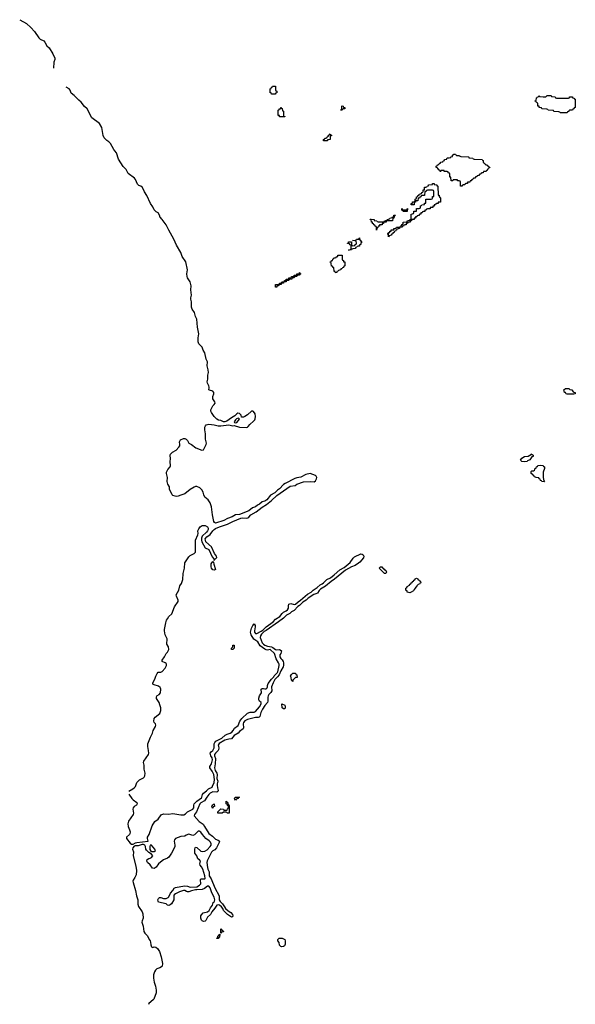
# Model space of a CAD drawing. Header units: inches. Extents: x 2808529 to 2951249, y 860290 to 1033701.
# Tile 2 of 153: x 2923550 to 2931893, y 880738 to 895529. Entities that reach past the tile are written whole.
import ezdxf

# ---------------------------------------------------------------- set-up
doc = ezdxf.new("R2010")
doc.units = ezdxf.units.IN
doc.header["$MEASUREMENT"] = 0
for name, color, linetype in [('C9828', 7, 'Continuous'), ('C9829', 7, 'Continuous'), ('C9838', 7, 'Continuous'), ('C9839', 7, 'Continuous')]:
    doc.layers.add(name, color=color, linetype=linetype)

msp = doc.modelspace()

# ---------------------------------------------------------------- linework, layer by layer
at = {"layer": 'C9828', "color": 6}
for points in [[(2925190, 883941), (2925250, 883975), (2925270, 883992), (2925287, 884010), (2925309, 884070), (2925318, 884082), (2925351, 884110), (2925410, 884139), (2925420, 884150), (2925429, 884170), (2925434, 884210), (2925421, 884270), (2925420, 884330), (2925410, 884370), (2925412, 884390), (2925484, 884490), (2925487, 884510), (2925485, 884550), (2925472, 884612), (2925472, 884650), (2925514, 884750), (2925546, 884810), (2925554, 884850), (2925589, 884910), (2925593, 884930), (2925591, 884950), (2925570, 884970), (2925562, 884990), (2925568, 885030), (2925585, 885050), (2925655, 885105), (2925669, 885150), (2925667, 885190), (2925655, 885235), (2925643, 885270), (2925605, 885330), (2925602, 885350), (2925610, 885370), (2925646, 885394), (2925663, 885417), (2925670, 885470), (2925666, 885486), (2925658, 885498), (2925636, 885516), (2925570, 885538), (2925551, 885550), (2925547, 885570), (2925577, 885623), (2925592, 885670), (2925613, 885710), (2925630, 885730), (2925670, 885730), (2925690, 885737), (2925734, 885786), (2925754, 885830), (2925755, 885850), (2925750, 885859), (2925736, 885870), (2925691, 885890), (2925689, 885910), (2925724, 885956), (2925750, 886009), (2925769, 886030), (2925790, 886070), (2925786, 886106), (2925758, 886150), (2925757, 886170), (2925766, 886210), (2925764, 886230), (2925735, 886290), (2925725, 886350), (2925724, 886370), (2925745, 886470), (2925756, 886510), (2925767, 886530), (2925790, 886562), (2925834, 886606), (2925872, 886710), (2925929, 886790), (2925930, 886810), (2925902, 886870), (2925901, 886890), (2925938, 886962), (2925954, 887026), (2925978, 887062), (2926000, 887120), (2926005, 887210), (2926024, 887290), (2926032, 887370), (2926090, 887461), (2926110, 887480), (2926170, 887510), (2926190, 887530), (2926190, 887710), (2926224, 887790), (2926229, 887810), (2926227, 887850), (2926238, 887882), (2926260, 887910), (2926290, 887933), (2926335, 887930), (2926372, 887910), (2926381, 887890), (2926380, 887870), (2926372, 887850), (2926357, 887830), (2926290, 887770), (2926278, 887742), (2926278, 887710), (2926287, 887687), (2926337, 887597), (2926390, 887569), (2926441, 887461), (2926464, 887430), (2926470, 887406), (2926477, 887423), (2926490, 887429), (2926510, 887449), (2926505, 887470), (2926475, 887510), (2926432, 887612), (2926347, 887687), (2926338, 887710), (2926337, 887730), (2926359, 887761), (2926410, 887796), (2926449, 887851), (2926469, 887871), (2926490, 887886), (2926550, 887910), (2926670, 887950), (2926748, 887992), (2926870, 888041), (2926890, 888047), (2926950, 888041), (2926976, 888044), (2926990, 888054), (2927020, 888090), (2927103, 888137), (2927190, 888206), (2927255, 888245), (2927330, 888305), (2927410, 888382), (2927610, 888522), (2927686, 888534), (2927711, 888550), (2927810, 888587), (2927910, 888594), (2927970, 888587), (2927990, 888602), (2928006, 888630), (2928011, 888650), (2928004, 888670), (2927990, 888683), (2927910, 888712), (2927844, 888696), (2927770, 888655), (2927710, 888648), (2927682, 888638), (2927536, 888564), (2927513, 888547), (2927450, 888481), (2927420, 888460), (2927379, 888421), (2927315, 888385), (2927263, 888317), (2927230, 888299), (2927193, 888287), (2927150, 888251), (2927122, 888238), (2927090, 888213), (2927046, 888194), (2926989, 888150), (2926850, 888097), (2926791, 888089), (2926741, 888059), (2926670, 888037), (2926616, 888004), (2926490, 887967), (2926474, 887974), (2926467, 887990), (2926447, 888090), (2926430, 888210), (2926410, 888270), (2926379, 888319), (2926330, 888355), (2926314, 888394), (2926305, 888430), (2926287, 888467), (2926256, 888496), (2926210, 888517), (2926190, 888516), (2926170, 888508), (2926110, 888470), (2926030, 888405), (2925970, 888388), (2925930, 888370), (2925910, 888366), (2925882, 888370), (2925850, 888380), (2925840, 888390), (2925826, 888426), (2925800, 888470), (2925797, 888510), (2925774, 888550), (2925768, 888570), (2925764, 888590), (2925768, 888650), (2925755, 888710), (2925755, 888730), (2925774, 888770), (2925807, 888810), (2925812, 888828), (2925807, 888890), (2925815, 888930), (2925810, 888990), (2925816, 889004), (2925846, 889034), (2925898, 889062), (2925940, 889110), (2925952, 889130), (2925956, 889150), (2925950, 889190), (2925964, 889216), (2926010, 889236), (2926030, 889236), (2926050, 889230), (2926070, 889210), (2926090, 889170), (2926130, 889146), (2926197, 889097), (2926285, 889065), (2926310, 889070), (2926352, 889150), (2926356, 889170), (2926339, 889230), (2926339, 889310), (2926330, 889370), (2926330, 889410), (2926339, 889430), (2926350, 889441), (2926370, 889450), (2926391, 889451), (2926470, 889444), (2926530, 889430), (2926570, 889430), (2926610, 889431), (2926650, 889440), (2926690, 889441), (2926750, 889430), (2926770, 889433), (2926850, 889410), (2926955, 889405), (2926970, 889409), (2926981, 889419), (2927008, 889450), (2927063, 889497), (2927080, 889520), (2927087, 889533), (2927090, 889570), (2927086, 889610), (2927061, 889641), (2927050, 889646), (2927030, 889646), (2926970, 889593), (2926930, 889567), (2926910, 889557), (2926896, 889556), (2926880, 889560), (2926873, 889590), (2926856, 889610), (2926850, 889615), (2926823, 889617), (2926810, 889610), (2926782, 889578), (2926730, 889549), (2926661, 889499), (2926630, 889489), (2926610, 889490), (2926570, 889507), (2926534, 889514), (2926508, 889528), (2926470, 889570), (2926430, 889630), (2926422, 889650), (2926421, 889670), (2926448, 889730), (2926471, 889750), (2926484, 889770), (2926482, 889790), (2926452, 889832), (2926450, 889870), (2926464, 889910), (2926463, 889930), (2926450, 889951), (2926402, 889962), (2926391, 889971), (2926393, 890000)], [(2925190, 883893), (2925233, 883830), (2925253, 883810), (2925310, 883770), (2925315, 883750), (2925304, 883730), (2925270, 883710), (2925254, 883690), (2925249, 883670), (2925259, 883610), (2925254, 883590), (2925182, 883490), (2925172, 883450), (2925178, 883410), (2925200, 883360), (2925207, 883330), (2925202, 883298), (2925197, 883290), (2925153, 883250), (2925155, 883230), (2925210, 883158), (2925230, 883145), (2925255, 883145), (2925290, 883166), (2925310, 883170), (2925478, 883190), (2925467, 883230), (2925470, 883250), (2925493, 883290), (2925539, 883421), (2925577, 883483), (2925630, 883522), (2925673, 883587), (2925710, 883599), (2925785, 883595), (2925850, 883604), (2925970, 883586), (2926014, 883586), (2926041, 883599), (2926070, 883630), (2926151, 883669), (2926164, 883690), (2926167, 883730), (2926172, 883748), (2926189, 883771), (2926208, 883792), (2926278, 883842), (2926284, 883850), (2926297, 883890), (2926310, 883910), (2926357, 883943), (2926386, 883974), (2926439, 884001), (2926447, 884013), (2926470, 884070), (2926475, 884115), (2926464, 884190), (2926442, 884242), (2926403, 884290), (2926407, 884310), (2926430, 884350), (2926443, 884410), (2926441, 884441), (2926422, 884470), (2926414, 884490), (2926412, 884510), (2926425, 884530), (2926450, 884551), (2926462, 884570), (2926468, 884592), (2926471, 884650), (2926479, 884670), (2926495, 884690), (2926583, 884737), (2926637, 884783), (2926664, 884796), (2926711, 884809), (2926735, 884825), (2926757, 884850), (2926775, 884885), (2926830, 884925), (2926855, 884990), (2926886, 885034), (2926970, 885110), (2927010, 885129), (2927070, 885127), (2927090, 885139), (2927151, 885209), (2927178, 885250), (2927177, 885270), (2927153, 885293), (2927142, 885310), (2927143, 885337), (2927152, 885370), (2927182, 885418), (2927178, 885470), (2927190, 885482), (2927210, 885482), (2927230, 885475), (2927250, 885478), (2927264, 885490), (2927272, 885510), (2927270, 885530), (2927282, 885558), (2927330, 885623), (2927364, 885656), (2927370, 885671), (2927419, 885721), (2927425, 885735), (2927446, 885830), (2927445, 885850), (2927437, 885870), (2927401, 885930), (2927377, 886010), (2927310, 886066), (2927270, 886060), (2927250, 886061), (2927230, 886072), (2927163, 886123), (2927125, 886185), (2927066, 886226), (2927028, 886290), (2927020, 886310), (2927018, 886330), (2927030, 886390), (2927050, 886431), (2927070, 886455), (2927085, 886430), (2927086, 886410), (2927074, 886350), (2927076, 886330), (2927090, 886310), (2927110, 886310), (2927175, 886345), (2927200, 886360), (2927250, 886408), (2927355, 886485), (2927390, 886522), (2927455, 886565), (2927490, 886610), (2927510, 886628), (2927550, 886648), (2927570, 886665), (2927585, 886690), (2927584, 886730), (2927592, 886748), (2927604, 886756), (2927622, 886758), (2927670, 886745), (2927690, 886750), (2927730, 886786), (2927767, 886810), (2927870, 886902), (2927925, 886930), (2927958, 886962), (2928019, 887001), (2928060, 887040), (2928090, 887053), (2928110, 887068), (2928162, 887118), (2928216, 887144), (2928272, 887188), (2928355, 887265), (2928420, 887300), (2928510, 887377), (2928558, 887442), (2928579, 887461), (2928670, 887504), (2928690, 887500), (2928705, 887490), (2928717, 887470), (2928713, 887447), (2928658, 887382), (2928636, 887364), (2928589, 887331), (2928530, 887310), (2928441, 887259), (2928276, 887124), (2928228, 887092), (2928142, 887018), (2928066, 886974), (2928045, 886955), (2928023, 886917), (2927997, 886903), (2927966, 886894), (2927882, 886838), (2927850, 886810), (2927802, 886778), (2927750, 886730), (2927725, 886715), (2927670, 886655), (2927630, 886635), (2927605, 886610), (2927557, 886583), (2927510, 886541), (2927435, 886485), (2927250, 886356), (2927221, 886339), (2927182, 886298), (2927166, 886274), (2927162, 886250), (2927192, 886170), (2927209, 886149), (2927230, 886132), (2927270, 886117), (2927331, 886110), (2927350, 886100), (2927390, 886068), (2927410, 886064), (2927450, 886066), (2927475, 886055), (2927479, 886050), (2927475, 886030), (2927470, 886010), (2927458, 885990), (2927456, 885956), (2927470, 885931), (2927492, 885912), (2927504, 885890), (2927510, 885870), (2927513, 885830), (2927508, 885810), (2927473, 885750), (2927446, 885690), (2927423, 885657), (2927382, 885618), (2927354, 885566), (2927332, 885510), (2927334, 885446), (2927320, 885420), (2927289, 885391), (2927280, 885370), (2927275, 885350), (2927277, 885290), (2927270, 885270), (2927230, 885225), (2927194, 885170), (2927188, 885150), (2927170, 885122), (2927156, 885064), (2927146, 885054), (2927131, 885049), (2927090, 885049), (2927050, 885035), (2926970, 885018), (2926930, 884995), (2926912, 884970), (2926905, 884950), (2926910, 884890), (2926903, 884877), (2926850, 884838), (2926829, 884811), (2926770, 884775), (2926730, 884726), (2926690, 884723), (2926630, 884707), (2926544, 884656), (2926530, 884630), (2926540, 884590), (2926537, 884563), (2926530, 884550), (2926489, 884511), (2926474, 884490), (2926476, 884470), (2926490, 884430), (2926490, 884410), (2926484, 884370), (2926487, 884350), (2926474, 884290), (2926484, 884250), (2926510, 884210), (2926516, 884190), (2926512, 884130), (2926524, 884090), (2926515, 884050), (2926515, 884030), (2926518, 883990), (2926530, 883950), (2926526, 883934), (2926510, 883923), (2926450, 883928), (2926430, 883921), (2926411, 883910), (2926390, 883890), (2926358, 883850), (2926327, 883793), (2926270, 883764), (2926255, 883750), (2926207, 883630), (2926174, 883590), (2926170, 883570), (2926247, 883487), (2926303, 883443), (2926327, 883410), (2926390, 883302), (2926445, 883265), (2926490, 883220), (2926530, 883205), (2926548, 883190), (2926543, 883170), (2926507, 883090), (2926480, 883060), (2926450, 883042), (2926430, 883025), (2926364, 882896), (2926359, 882870), (2926368, 882792), (2926373, 882770), (2926393, 882730), (2926394, 882670), (2926423, 882623), (2926480, 882490), (2926544, 882370), (2926547, 882307), (2926562, 882282), (2926596, 882250), (2926623, 882203), (2926640, 882180), (2926682, 882142), (2926718, 882118), (2926744, 882090), (2926752, 882070), (2926747, 882053), (2926730, 882050), (2926672, 882090), (2926612, 882150), (2926599, 882179), (2926582, 882202), (2926550, 882226), (2926528, 882232), (2926510, 882229), (2926479, 882181), (2926433, 882130), (2926413, 882090), (2926368, 882050), (2926344, 881996), (2926334, 881986), (2926310, 881984), (2926291, 881991), (2926281, 882001), (2926269, 882030), (2926272, 882068), (2926279, 882081), (2926306, 882114), (2926369, 882130), (2926394, 882146), (2926413, 882190), (2926445, 882230), (2926453, 882267), (2926470, 882276), (2926476, 882290), (2926480, 882310), (2926471, 882350), (2926435, 882415), (2926410, 882490), (2926390, 882512), (2926370, 882513), (2926324, 882476), (2926290, 882461), (2926210, 882456), (2926190, 882459), (2926130, 882445), (2926089, 882429), (2926069, 882429), (2926054, 882434), (2926030, 882449), (2926010, 882449), (2925950, 882430), (2925890, 882398), (2925870, 882383), (2925862, 882370), (2925865, 882310), (2925830, 882250), (2925810, 882232), (2925790, 882224), (2925770, 882229), (2925747, 882247), (2925635, 882275), (2925627, 882287), (2925625, 882310), (2925633, 882327), (2925650, 882341), (2925670, 882345), (2925710, 882326), (2925750, 882330), (2925779, 882341), (2925790, 882351), (2925812, 882410), (2925850, 882450), (2925870, 882482), (2925887, 882493), (2926023, 882517), (2926070, 882512), (2926110, 882496), (2926210, 882502), (2926252, 882528), (2926269, 882550), (2926265, 882610), (2926270, 882622), (2926275, 882625), (2926330, 882623), (2926333, 882627), (2926330, 882670), (2926300, 882770), (2926282, 882802), (2926259, 882830), (2926253, 882850), (2926261, 882870), (2926263, 882890), (2926251, 882911), (2926226, 882926), (2926208, 882968), (2926179, 883010), (2926179, 883070), (2926184, 883090), (2926190, 883097), (2926210, 883095), (2926270, 883038), (2926294, 883034), (2926330, 883037), (2926363, 883057), (2926412, 883108), (2926425, 883130), (2926425, 883150), (2926414, 883174), (2926394, 883194), (2926347, 883227), (2926293, 883290), (2926270, 883326), (2926256, 883336), (2926250, 883340), (2926230, 883340), (2926175, 883285), (2926150, 883272), (2926090, 883295), (2926050, 883280), (2926030, 883265), (2925970, 883259), (2925889, 883231), (2925872, 883210), (2925869, 883190), (2925880, 883130), (2925878, 883102), (2925830, 883010), (2925790, 882950), (2925770, 882934), (2925710, 882908), (2925664, 882876), (2925635, 882850), (2925601, 882799), (2925570, 882780), (2925545, 882785), (2925510, 882834), (2925469, 882870), (2925460, 882890), (2925466, 882914), (2925490, 882930), (2925510, 882935), (2925530, 882946), (2925547, 882970), (2925530, 882994), (2925490, 883021), (2925454, 883054), (2925445, 883070), (2925441, 883110), (2925430, 883129), (2925410, 883138), (2925390, 883139), (2925330, 883117), (2925310, 883121), (2925282, 883118), (2925267, 883113), (2925249, 883091), (2925245, 883070), (2925258, 883030), (2925256, 882970), (2925294, 882814), (2925302, 882750), (2925298, 882682), (2925279, 882641), (2925255, 882605), (2925250, 882590), (2925252, 882570), (2925290, 882450), (2925303, 882370), (2925322, 882310), (2925325, 882245), (2925332, 882210), (2925390, 882130), (2925399, 882099), (2925405, 882030), (2925387, 881990), (2925383, 881970), (2925406, 881910), (2925414, 881834), (2925428, 881808), (2925468, 881768), (2925493, 881713), (2925510, 881690), (2925516, 881670), (2925518, 881630), (2925530, 881604), (2925550, 881592), (2925570, 881600), (2925596, 881596), (2925618, 881578), (2925649, 881530), (2925676, 881450), (2925696, 881350), (2925688, 881312), (2925680, 881300), (2925656, 881284), (2925610, 881270), (2925588, 881252), (2925573, 881227), (2925561, 881179), (2925559, 881130), (2925571, 881071), (2925590, 881010), (2925598, 880950), (2925598, 880910), (2925564, 880816), (2925556, 880804), (2925490, 880752), (2925482, 880738)]]:
    msp.add_lwpolyline(points, dxfattribs=at)
for points in [[(2926830, 889543), (2926807, 889533), (2926790, 889518), (2926771, 889490), (2926776, 889476), (2926790, 889471), (2926810, 889479), (2926849, 889530), (2926840, 889540)], [(2926470, 887259), (2926450, 887266), (2926430, 887290), (2926423, 887310), (2926427, 887353), (2926450, 887392), (2926460, 887380), (2926463, 887350), (2926490, 887269)], [(2929050, 887209), (2929028, 887210), (2928950, 887288), (2928968, 887310), (2928991, 887310), (2928995, 887295), (2929010, 887291), (2929016, 887276), (2929030, 887271), (2929036, 887256), (2929051, 887250), (2929056, 887230)], [(2929410, 886922), (2929370, 886930), (2929366, 886946), (2929350, 886958), (2929346, 886970), (2929349, 886990), (2929362, 886998), (2929370, 887016), (2929404, 887036), (2929409, 887050), (2929425, 887055), (2929430, 887071), (2929445, 887075), (2929449, 887090), (2929464, 887096), (2929470, 887111), (2929484, 887116), (2929489, 887130), (2929510, 887138), (2929530, 887131), (2929535, 887115), (2929551, 887110), (2929557, 887097), (2929570, 887091), (2929571, 887070), (2929558, 887062), (2929551, 887050), (2929534, 887046), (2929514, 887026), (2929510, 887009), (2929497, 887003), (2929490, 886988), (2929471, 886969), (2929462, 886950), (2929430, 886929)], [(2926730, 886066), (2926729, 886090), (2926742, 886098), (2926749, 886110), (2926750, 886134), (2926770, 886134), (2926770, 886086), (2926750, 886069)], [(2927650, 885589), (2927642, 885602), (2927630, 885606), (2927627, 885647), (2927618, 885670), (2927630, 885692), (2927650, 885712), (2927690, 885714), (2927694, 885694), (2927712, 885690), (2927714, 885650), (2927693, 885647), (2927671, 885629), (2927652, 885608)], [(2927510, 885178), (2927489, 885190), (2927487, 885253), (2927531, 885230), (2927538, 885210), (2927538, 885190), (2927530, 885178)], [(2926450, 883686), (2926442, 883702), (2926429, 883710), (2926442, 883718), (2926450, 883734), (2926462, 883738), (2926470, 883752), (2926474, 883710), (2926454, 883706)], [(2926690, 883609), (2926666, 883610), (2926662, 883622), (2926650, 883626), (2926610, 883626), (2926588, 883608), (2926526, 883610), (2926526, 883630), (2926570, 883674), (2926610, 883672), (2926614, 883654), (2926666, 883654), (2926670, 883674), (2926682, 883678), (2926686, 883710), (2926682, 883722), (2926670, 883726), (2926666, 883746), (2926648, 883750), (2926650, 883792), (2926658, 883778), (2926670, 883774), (2926678, 883738), (2926690, 883734), (2926693, 883727), (2926694, 883610)], [(2926790, 883806), (2926782, 883822), (2926768, 883830), (2926782, 883838), (2926786, 883850), (2926852, 883850), (2926834, 883846), (2926830, 883828), (2926798, 883822)], [(2925530, 883129), (2925510, 883129), (2925502, 883110), (2925503, 883063), (2925520, 883040), (2925530, 883035), (2925570, 883033), (2925589, 883050), (2925581, 883070)], [(2926570, 881806), (2926570, 881871), (2926578, 881858), (2926594, 881850), (2926598, 881838), (2926612, 881830), (2926610, 881826), (2926578, 881822)], [(2926510, 881726), (2926509, 881730), (2926522, 881738), (2926530, 881772), (2926546, 881774), (2926546, 881786), (2926553, 881793), (2926550, 881746), (2926538, 881742), (2926530, 881726)], [(2927483, 881603), (2927470, 881608), (2927450, 881628), (2927447, 881667), (2927428, 881692), (2927428, 881710), (2927446, 881730), (2927490, 881731), (2927531, 881710), (2927538, 881690), (2927537, 881643), (2927525, 881615), (2927510, 881609)]]:
    msp.add_lwpolyline(points, close=True, dxfattribs=at)
at = {"layer": 'C9829', "color": 6}
for points in [[(2923550, 895529), (2923650, 895474), (2923716, 895410), (2923770, 895350), (2923839, 895259), (2923859, 895239), (2923910, 895210), (2923929, 895190), (2923958, 895138), (2923990, 895104), (2924050, 895018), (2924077, 894950), (2924076, 894930), (2924061, 894890), (2924057, 894803)], [(2926393, 890000), (2926394, 890010), (2926390, 890030), (2926370, 890070), (2926366, 890090), (2926376, 890130), (2926374, 890190), (2926384, 890230), (2926382, 890270), (2926364, 890330), (2926370, 890390), (2926352, 890432), (2926330, 890523), (2926306, 890566), (2926290, 890610), (2926241, 890661), (2926229, 890689), (2926230, 890750), (2926240, 890810), (2926219, 890910), (2926210, 891030), (2926190, 891070), (2926177, 891130), (2926142, 891182), (2926130, 891210), (2926130, 891290), (2926118, 891330), (2926118, 891350), (2926129, 891391), (2926118, 891470), (2926124, 891530), (2926122, 891550), (2926110, 891590), (2926070, 891650), (2926063, 891670), (2926062, 891710), (2926072, 891770), (2926045, 891890), (2925990, 891970), (2925969, 892030), (2925902, 892142), (2925864, 892230), (2925787, 892367), (2925750, 892450), (2925690, 892530), (2925678, 892538), (2925670, 892553), (2925660, 892560), (2925650, 892591), (2925630, 892627), (2925601, 892641), (2925571, 892671), (2925550, 892716), (2925515, 892770), (2925458, 892890), (2925424, 892944), (2925393, 893010), (2925370, 893026), (2925340, 893040), (2925320, 893060), (2925290, 893130), (2925274, 893150), (2925181, 893221), (2925150, 893281), (2925102, 893322), (2925036, 893436), (2925004, 893530), (2924977, 893557), (2924961, 893581), (2924912, 893670), (2924890, 893695), (2924856, 893716), (2924816, 893756), (2924803, 893790), (2924784, 893910), (2924750, 893970), (2924634, 894054), (2924561, 894190), (2924523, 894223), (2924473, 894290), (2924438, 894318), (2924370, 894390), (2924324, 894424), (2924310, 894469), (2924293, 894490), (2924250, 894517)], [(2930000, 893223), (2929986, 893230), (2929982, 893242), (2929968, 893248), (2929926, 893250), (2929922, 893262), (2929910, 893266), (2929878, 893262), (2929874, 893250), (2929866, 893250), (2929862, 893262), (2929846, 893270), (2929842, 893282), (2929830, 893286), (2929826, 893306), (2929806, 893310), (2929806, 893330), (2929822, 893338), (2929826, 893350), (2929846, 893354), (2929848, 893370), (2929868, 893372), (2929870, 893391), (2929906, 893394), (2929908, 893410), (2929927, 893413), (2929929, 893430), (2929966, 893434), (2929966, 893446), (2929972, 893452), (2930000, 893455)]]:
    msp.add_lwpolyline(points, dxfattribs=at)
for points in [[(2927330, 894409), (2927328, 894428), (2927310, 894429), (2927309, 894490), (2927327, 894493), (2927330, 894514), (2927342, 894518), (2927346, 894530), (2927391, 894530), (2927393, 894473), (2927398, 894458), (2927410, 894454), (2927411, 894430), (2927393, 894427), (2927390, 894410)], [(2927450, 894069), (2927449, 894089), (2927430, 894089), (2927430, 894172), (2927446, 894174), (2927448, 894190), (2927468, 894192), (2927469, 894210), (2927474, 894210), (2927478, 894198), (2927490, 894194), (2927498, 894158), (2927510, 894154), (2927512, 894092), (2927518, 894078), (2927530, 894074), (2927530, 894069)], [(2928368, 894168), (2928370, 894174), (2928382, 894178), (2928386, 894190), (2928386, 894230), (2928390, 894234), (2928408, 894232), (2928411, 894211), (2928430, 894211), (2928431, 894191), (2928434, 894190), (2928411, 894189), (2928398, 894182), (2928394, 894170), (2928390, 894169)], [(2928110, 893709), (2928110, 893730), (2928128, 893732), (2928130, 893751), (2928149, 893751), (2928162, 893758), (2928166, 893770), (2928182, 893778), (2928190, 893794), (2928202, 893798), (2928210, 893814), (2928218, 893798), (2928230, 893794), (2928230, 893790), (2928230, 893786), (2928218, 893782), (2928213, 893767), (2928211, 893730), (2928174, 893726), (2928170, 893710)], [(2929814, 893034), (2929826, 893034), (2929831, 893029), (2929832, 892892), (2929850, 892891), (2929851, 892871), (2929858, 892858), (2929870, 892854), (2929871, 892790), (2929834, 892786), (2929832, 892770), (2929811, 892769), (2929798, 892762), (2929794, 892750), (2929773, 892747), (2929771, 892730), (2929753, 892727), (2929751, 892710), (2929714, 892706), (2929712, 892690), (2929672, 892688), (2929658, 892682), (2929654, 892670), (2929633, 892667), (2929631, 892650), (2929612, 892648), (2929598, 892642), (2929594, 892630), (2929574, 892626), (2929572, 892610), (2929553, 892607), (2929550, 892589), (2929532, 892588), (2929518, 892582), (2929514, 892570), (2929493, 892567), (2929491, 892550), (2929472, 892548), (2929471, 892530), (2929434, 892526), (2929432, 892510), (2929413, 892507), (2929411, 892490), (2929391, 892489), (2929378, 892482), (2929374, 892470), (2929354, 892466), (2929352, 892450), (2929332, 892448), (2929318, 892442), (2929314, 892430), (2929293, 892427), (2929291, 892410), (2929254, 892406), (2929252, 892390), (2929232, 892388), (2929218, 892382), (2929214, 892370), (2929198, 892362), (2929194, 892350), (2929174, 892346), (2929172, 892330), (2929153, 892327), (2929151, 892310), (2929132, 892308), (2929131, 892290), (2929111, 892289), (2929098, 892282), (2929090, 892268), (2929088, 892308), (2929069, 892310), (2929088, 892312), (2929089, 892330), (2929107, 892333), (2929109, 892350), (2929126, 892354), (2929128, 892370), (2929166, 892374), (2929168, 892390), (2929189, 892391), (2929202, 892398), (2929206, 892410), (2929249, 892411), (2929262, 892418), (2929266, 892430), (2929282, 892438), (2929290, 892454), (2929302, 892458), (2929309, 892471), (2929309, 892490), (2929366, 892494), (2929368, 892510), (2929389, 892511), (2929402, 892518), (2929406, 892530), (2929427, 892533), (2929428, 892610), (2929448, 892612), (2929462, 892618), (2929469, 892631), (2929470, 892651), (2929506, 892654), (2929510, 892694), (2929550, 892694), (2929562, 892698), (2929569, 892711), (2929570, 892734), (2929582, 892738), (2929586, 892750), (2929628, 892752), (2929630, 892772), (2929646, 892774), (2929650, 892832), (2929729, 892831), (2929742, 892838), (2929746, 892850), (2929749, 892851), (2929750, 892871), (2929768, 892872), (2929769, 892949), (2929762, 892962), (2929748, 892968), (2929672, 892968), (2929658, 892962), (2929654, 892950), (2929634, 892946), (2929630, 892886), (2929590, 892886), (2929578, 892882), (2929574, 892870), (2929558, 892862), (2929554, 892850), (2929534, 892846), (2929530, 892809), (2929494, 892806), (2929492, 892790), (2929474, 892786), (2929471, 892750), (2929429, 892749), (2929426, 892770), (2929447, 892773), (2929450, 892791), (2929469, 892791), (2929482, 892798), (2929488, 892812), (2929490, 892834), (2929502, 892838), (2929508, 892852), (2929509, 892870), (2929528, 892872), (2929529, 892890), (2929549, 892891), (2929549, 892910), (2929569, 892911), (2929570, 892914), (2929582, 892918), (2929590, 892934), (2929602, 892938), (2929606, 892950), (2929609, 892951), (2929610, 892972), (2929626, 892974), (2929630, 893011), (2929649, 893011), (2929662, 893018), (2929666, 893030), (2929688, 893032), (2929689, 893050), (2929747, 893053), (2929749, 893070), (2929771, 893070), (2929773, 893053), (2929812, 893050)], [(2929330, 892671), (2929366, 892674), (2929366, 892686), (2929371, 892691), (2929370, 892646), (2929306, 892650), (2929302, 892662), (2929289, 892669), (2929288, 892692), (2929294, 892686), (2929294, 892674)], [(2928910, 892369), (2928908, 892408), (2928902, 892422), (2928890, 892426), (2928882, 892442), (2928866, 892450), (2928862, 892462), (2928850, 892466), (2928847, 892487), (2928830, 892489), (2928827, 892527), (2928810, 892529), (2928810, 892534), (2928871, 892530), (2928872, 892512), (2928914, 892510), (2928918, 892498), (2928932, 892492), (2929008, 892492), (2929022, 892498), (2929026, 892510), (2929048, 892512), (2929062, 892518), (2929066, 892530), (2929089, 892531), (2929102, 892538), (2929106, 892550), (2929128, 892552), (2929142, 892558), (2929146, 892570), (2929168, 892572), (2929170, 892591), (2929192, 892592), (2929190, 892586), (2929178, 892582), (2929172, 892568), (2929170, 892548), (2929154, 892546), (2929150, 892509), (2929052, 892508), (2929051, 892490), (2929014, 892486), (2929012, 892470), (2928992, 892468), (2928991, 892450), (2928954, 892446), (2928952, 892430), (2928933, 892427), (2928930, 892406), (2928918, 892402), (2928911, 892389)], [(2928488, 892068), (2928522, 892078), (2928526, 892090), (2928526, 892130), (2928522, 892142), (2928510, 892146), (2928502, 892162), (2928470, 892166), (2928470, 892172), (2928486, 892174), (2928488, 892190), (2928530, 892194), (2928533, 892153), (2928538, 892138), (2928550, 892134), (2928582, 892138), (2928586, 892150), (2928602, 892158), (2928606, 892170), (2928602, 892202), (2928587, 892207), (2928546, 892210), (2928602, 892218), (2928606, 892230), (2928648, 892232), (2928648, 892248), (2928654, 892250), (2928658, 892218), (2928670, 892214), (2928674, 892194), (2928692, 892190), (2928678, 892182), (2928671, 892169), (2928671, 892150), (2928652, 892148), (2928650, 892129), (2928631, 892129), (2928618, 892122), (2928614, 892110), (2928594, 892106), (2928592, 892090), (2928552, 892088), (2928538, 892082), (2928534, 892070), (2928530, 892070)], [(2928290, 891729), (2928286, 891746), (2928270, 891748), (2928266, 891806), (2928250, 891808), (2928249, 891829), (2928230, 891829), (2928229, 891869), (2928226, 891870), (2928222, 891882), (2928210, 891886), (2928210, 891891), (2928228, 891892), (2928230, 891912), (2928246, 891914), (2928250, 891934), (2928262, 891938), (2928266, 891950), (2928289, 891951), (2928302, 891958), (2928306, 891970), (2928328, 891972), (2928329, 891990), (2928394, 891990), (2928393, 891933), (2928398, 891918), (2928410, 891914), (2928412, 891892), (2928431, 891890), (2928431, 891830), (2928418, 891822), (2928410, 891806), (2928398, 891802), (2928394, 891790), (2928373, 891787), (2928371, 891770), (2928351, 891769), (2928350, 891766), (2928338, 891762), (2928334, 891750), (2928313, 891747), (2928310, 891730)], [(2927410, 891510), (2927390, 891510), (2927389, 891550), (2927448, 891552), (2927450, 891571), (2927469, 891571), (2927482, 891578), (2927486, 891590), (2927526, 891594), (2927528, 891610), (2927548, 891612), (2927549, 891630), (2927588, 891632), (2927590, 891650), (2927628, 891652), (2927629, 891670), (2927667, 891673), (2927669, 891690), (2927708, 891692), (2927710, 891710), (2927748, 891712), (2927749, 891730), (2927754, 891726), (2927754, 891714), (2927770, 891712), (2927767, 891707), (2927753, 891707), (2927751, 891690), (2927714, 891686), (2927712, 891670), (2927674, 891666), (2927672, 891650), (2927651, 891649), (2927638, 891642), (2927634, 891630), (2927594, 891626), (2927592, 891610), (2927553, 891607), (2927551, 891590), (2927513, 891587), (2927510, 891569), (2927491, 891569), (2927478, 891562), (2927474, 891550), (2927452, 891548), (2927438, 891542), (2927434, 891530), (2927412, 891528)]]:
    msp.add_lwpolyline(points, close=True, dxfattribs=at)
at = {"layer": 'C9838', "color": 6}
for points in [[(2931810, 889902), (2931770, 889905), (2931758, 889910), (2931747, 889927), (2931730, 889930), (2931722, 889970), (2931748, 889990), (2931798, 889990), (2931813, 889973), (2931842, 889970), (2931861, 889941), (2931872, 889932), (2931890, 889930), (2931890, 889909), (2931870, 889904)], [(2931130, 888886), (2931088, 888890), (2931070, 888912), (2931090, 888942), (2931128, 888970), (2931185, 888975), (2931208, 888990), (2931225, 888995), (2931232, 889010), (2931258, 888990), (2931258, 888970), (2931240, 888960), (2931210, 888918), (2931176, 888904), (2931170, 888890)], [(2931430, 888589), (2931389, 888590), (2931383, 888603), (2931370, 888609), (2931365, 888625), (2931349, 888630), (2931345, 888645), (2931306, 888650), (2931290, 888658), (2931286, 888666), (2931270, 888670), (2931266, 888686), (2931249, 888690), (2931245, 888705), (2931230, 888710), (2931230, 888742), (2931238, 888750), (2931266, 888754), (2931278, 888762), (2931287, 888773), (2931290, 888790), (2931306, 888794), (2931310, 888810), (2931325, 888815), (2931330, 888830), (2931370, 888836), (2931410, 888830), (2931415, 888815), (2931430, 888810), (2931430, 888786), (2931411, 888730), (2931411, 888690), (2931411, 888650), (2931422, 888602)]]:
    msp.add_lwpolyline(points, close=True, dxfattribs=at)
at = {"layer": 'C9839', "color": 6}
msp.add_lwpolyline([(2931611, 894351), (2931789, 894351), (2931806, 894354), (2931808, 894370), (2931851, 894370), (2931853, 894353), (2931874, 894350), (2931878, 894338), (2931890, 894334), (2931893, 894327), (2931890, 894208), (2931874, 894206), (2931872, 894190), (2931854, 894186), (2931852, 894170), (2931812, 894168), (2931798, 894162), (2931794, 894150), (2931774, 894146), (2931770, 894129), (2931666, 894130), (2931662, 894142), (2931647, 894147), (2931568, 894150), (2931566, 894166), (2931486, 894170), (2931482, 894182), (2931467, 894187), (2931388, 894190), (2931386, 894206), (2931350, 894209), (2931348, 894228), (2931330, 894229), (2931329, 894269), (2931322, 894282), (2931306, 894290), (2931302, 894302), (2931290, 894306), (2931290, 894312), (2931306, 894314), (2931310, 894354), (2931322, 894358), (2931326, 894370), (2931347, 894373), (2931350, 894390), (2931354, 894374), (2931410, 894371), (2931448, 894372), (2931462, 894378), (2931466, 894390), (2931471, 894391), (2931530, 894391), (2931534, 894374), (2931592, 894370), (2931594, 894354)], close=True, dxfattribs=at)
msp.add_lwpolyline([(2930000, 893455), (2930022, 893458), (2930026, 893470), (2930047, 893473), (2930050, 893494), (2930062, 893498), (2930066, 893510), (2930090, 893510), (2930094, 893510), (2930098, 893498), (2930111, 893491), (2930154, 893490), (2930158, 893478), (2930172, 893472), (2930289, 893471), (2930294, 893466), (2930294, 893454), (2930354, 893450), (2930358, 893438), (2930373, 893433), (2930494, 893430), (2930498, 893418), (2930510, 893414), (2930511, 893391), (2930518, 893378), (2930534, 893370), (2930538, 893358), (2930551, 893351), (2930571, 893350), (2930573, 893333), (2930590, 893331), (2930594, 893314), (2930610, 893312), (2930607, 893307), (2930593, 893307), (2930590, 893288), (2930574, 893286), (2930570, 893266), (2930558, 893262), (2930554, 893250), (2930513, 893247), (2930511, 893230), (2930491, 893229), (2930478, 893222), (2930474, 893210), (2930453, 893207), (2930450, 893189), (2930432, 893188), (2930418, 893182), (2930414, 893170), (2930393, 893167), (2930391, 893150), (2930371, 893149), (2930358, 893142), (2930354, 893130), (2930334, 893126), (2930332, 893110), (2930312, 893108), (2930311, 893090), (2930274, 893086), (2930272, 893070), (2930251, 893069), (2930238, 893062), (2930234, 893050), (2930211, 893049), (2930198, 893042), (2930190, 893028), (2930170, 893026), (2930168, 893088), (2930162, 893102), (2930149, 893109), (2930126, 893110), (2930122, 893122), (2930110, 893126), (2930070, 893126), (2930058, 893122), (2930054, 893110), (2930029, 893110), (2930022, 893162), (2930010, 893166), (2930008, 893208), (2930002, 893222), (2930000, 893223)], dxfattribs=at)

doc.saveas('drawing.dxf')
